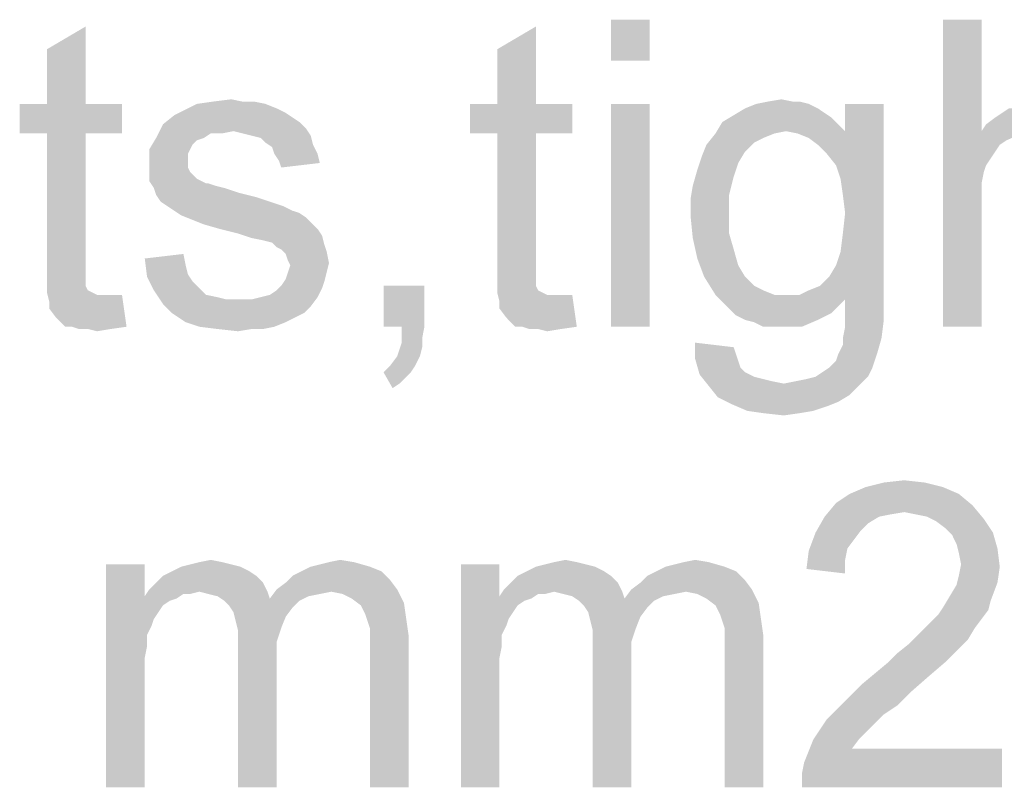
# Paper-space layout '61767N-2-A-2_1_1' of a CAD drawing. Header units: millimetres. Extents: x 0 to 594, y 1 to 420.
# Tile 6 of 222: x 145.36 to 154.98, y 110.11 to 117.61. Entities that reach past the tile are written whole.
import ezdxf

# ---------------------------------------------------------------- set-up
doc = ezdxf.new("R2010")
doc.units = ezdxf.units.MM
doc.header["$LTSCALE"] = 32.67
doc.layers.add('61767N-2-A-2_DXF_TEXT', color=7, linetype='CONTINUOUS')

psp = doc.layouts.new('61767N-2-A-2_1_1')

# ---------------------------------------------------------------- linework, layer by layer
at = {"layer": '61767N-2-A-2_DXF_TEXT', "color": 2, "linetype": 'Continuous'}
for points in [[(151.5126, 117.6073), (151.1349, 117.2073), (151.1349, 117.6073)], [(151.1349, 117.2073), (151.5126, 117.6073), (151.5126, 117.2073)], [(154.7571, 117.6073), (154.7571, 116.5185), (154.3793, 114.6073)], [(154.7571, 117.6073), (154.3793, 114.6073), (154.3793, 117.6073)], [(145.6237, 116.7851), (145.6237, 117.3185), (146.0015, 117.5407)], [(145.6237, 116.7851), (146.0015, 117.5407), (146.0015, 116.7851)], [(150.0237, 116.7851), (150.0237, 117.3185), (150.4015, 117.5407)], [(150.0237, 116.7851), (150.4015, 117.5407), (150.4015, 116.7851)], [(147.246, 116.8073), (147.4237, 116.8296), (147.5349, 116.8073)], [(152.6682, 116.8073), (152.8015, 116.8296), (152.9126, 116.8073)], [(146.0015, 116.7851), (146.3571, 116.7851), (145.3571, 116.4962)], [(145.6237, 116.7851), (146.0015, 116.7851), (145.3571, 116.4962)], [(145.6237, 116.7851), (145.3571, 116.4962), (145.3571, 116.7851)], [(145.6237, 116.4962), (145.3571, 116.4962), (146.3571, 116.7851)], [(146.0015, 116.4962), (145.6237, 116.4962), (146.3571, 116.7851)], [(146.0015, 116.4962), (146.3571, 116.7851), (146.3571, 116.4962)], [(147.9571, 116.6962), (146.8682, 116.674), (146.9571, 116.7185)], [(147.7571, 116.7851), (147.8682, 116.7407), (146.9571, 116.7185)], [(147.7571, 116.7851), (146.9571, 116.7185), (147.0904, 116.7851)], [(146.9571, 116.7185), (147.8682, 116.7407), (147.9571, 116.6962)], [(147.5349, 116.8073), (147.646, 116.8073), (147.0904, 116.7851)], [(147.5349, 116.8073), (147.0904, 116.7851), (147.246, 116.8073)], [(147.0904, 116.7851), (147.646, 116.8073), (147.7571, 116.7851)], [(150.4015, 116.7851), (150.7571, 116.7851), (149.7571, 116.4962)], [(150.0237, 116.7851), (150.4015, 116.7851), (149.7571, 116.4962)], [(150.0237, 116.7851), (149.7571, 116.4962), (149.7571, 116.7851)], [(150.0237, 116.4962), (149.7571, 116.4962), (150.7571, 116.7851)], [(150.4015, 116.4962), (150.0237, 116.4962), (150.7571, 116.7851)], [(150.4015, 116.4962), (150.7571, 116.7851), (150.7571, 116.4962)], [(151.5126, 116.7851), (151.1349, 114.6073), (151.1349, 116.7851)], [(151.1349, 114.6073), (151.5126, 116.7851), (151.5126, 114.6073)], [(153.1571, 116.7407), (153.2237, 116.6962), (152.3349, 116.674)], [(153.1571, 116.7407), (152.3349, 116.674), (152.446, 116.7407)], [(153.0682, 116.7851), (152.446, 116.7407), (152.5571, 116.7851)], [(152.446, 116.7407), (153.0682, 116.7851), (153.1571, 116.7407)], [(152.9126, 116.8073), (152.9793, 116.8073), (152.5571, 116.7851)], [(152.9126, 116.8073), (152.5571, 116.7851), (152.6682, 116.8073)], [(152.5571, 116.7851), (152.9793, 116.8073), (153.0682, 116.7851)], [(153.246, 116.2962), (153.4237, 116.5185), (153.8015, 116.7851)], [(153.3349, 116.1851), (153.246, 116.2962), (153.8015, 116.7851)], [(153.3793, 116.0518), (153.3349, 116.1851), (153.8015, 116.7851)], [(153.4015, 115.8962), (153.3793, 116.0518), (153.8015, 116.7851)], [(153.3793, 115.3407), (153.4015, 115.5185), (153.8015, 116.7851)], [(153.3793, 115.3407), (153.8015, 116.7851), (153.8015, 114.8962)], [(153.4237, 115.7185), (153.4015, 115.8962), (153.8015, 116.7851)], [(153.4015, 115.5185), (153.4237, 115.7185), (153.8015, 116.7851)], [(153.8015, 116.7851), (153.4237, 116.5185), (153.4237, 116.7851)], [(155.8015, 116.7185), (154.9571, 116.6962), (155.0237, 116.7407)], [(154.9571, 116.6962), (155.8015, 116.7185), (155.8904, 116.674)], [(148.0237, 116.6518), (146.7571, 116.5851), (146.8682, 116.674)], [(148.0237, 116.6518), (148.0904, 116.6073), (146.7571, 116.5851)], [(146.8682, 116.674), (147.9571, 116.6962), (148.0237, 116.6518)], [(153.2904, 116.6518), (152.2237, 116.6073), (152.3349, 116.674)], [(152.2237, 116.6073), (153.2904, 116.6518), (153.3571, 116.5851)], [(152.3349, 116.674), (153.2237, 116.6962), (153.2904, 116.6518)], [(155.9571, 116.6073), (154.8015, 116.5851), (154.8904, 116.6518)], [(155.8904, 116.674), (154.8904, 116.6518), (154.9571, 116.6962)], [(154.8904, 116.6518), (155.8904, 116.674), (155.9571, 116.6073)], [(147.446, 116.5185), (146.6904, 116.4518), (146.7571, 116.5851)], [(146.7571, 116.5851), (148.0904, 116.6073), (148.1571, 116.5407)], [(146.7571, 116.5851), (148.1571, 116.5407), (147.446, 116.5185)], [(147.5349, 116.4962), (147.446, 116.5185), (148.1571, 116.5407)], [(147.6237, 116.474), (147.5349, 116.4962), (148.1571, 116.5407)], [(147.6237, 116.474), (148.1571, 116.5407), (148.2015, 116.474)], [(153.3571, 116.5851), (152.1571, 116.4962), (152.2237, 116.6073)], [(153.3571, 116.5851), (152.846, 116.5185), (152.1571, 116.4962)], [(152.846, 116.5185), (153.3571, 116.5851), (153.4237, 116.5185)], [(156.0015, 116.5407), (154.7571, 116.5185), (154.8015, 116.5851)], [(155.3126, 116.5185), (154.7571, 116.5185), (156.0015, 116.5407)], [(154.8015, 116.5851), (155.9571, 116.6073), (156.0015, 116.5407)], [(146.0015, 116.4962), (145.6237, 115.2296), (145.6237, 116.4962)], [(145.6237, 115.2296), (146.0015, 116.4962), (146.0015, 115.2073)], [(147.1571, 116.4518), (147.0904, 116.4296), (146.6237, 116.3407)], [(147.1571, 116.4518), (146.6237, 116.3407), (146.6904, 116.4518)], [(147.0904, 116.4296), (147.046, 116.3851), (146.6237, 116.3407)], [(147.446, 116.5185), (147.2237, 116.4962), (146.6904, 116.4518)], [(146.6904, 116.4518), (147.2237, 116.4962), (147.1571, 116.4518)], [(147.2237, 116.4962), (147.446, 116.5185), (147.3349, 116.4962)], [(148.2015, 116.474), (147.7126, 116.4518), (147.6237, 116.474)], [(147.7571, 116.4073), (147.7126, 116.4518), (148.2015, 116.474)], [(147.7571, 116.4073), (148.2015, 116.474), (148.2237, 116.3851)], [(150.4015, 116.4962), (150.0237, 115.2296), (150.0237, 116.4962)], [(150.0237, 115.2296), (150.4015, 116.4962), (150.4015, 115.2073)], [(152.7349, 116.4962), (152.6237, 116.4518), (152.0682, 116.3851)], [(152.7349, 116.4962), (152.0682, 116.3851), (152.1571, 116.4962)], [(152.6237, 116.4518), (152.5349, 116.4073), (152.0682, 116.3851)], [(152.1571, 116.4962), (152.846, 116.5185), (152.7349, 116.4962)], [(153.4237, 116.5185), (152.9571, 116.4962), (152.846, 116.5185)], [(153.0682, 116.4518), (152.9571, 116.4962), (153.4237, 116.5185)], [(153.1571, 116.3851), (153.0682, 116.4518), (153.4237, 116.5185)], [(153.246, 116.2962), (153.1571, 116.3851), (153.4237, 116.5185)], [(154.7571, 116.5185), (154.7793, 116.1185), (154.3793, 114.6073)], [(154.7571, 116.5185), (155.3126, 116.5185), (155.1571, 116.4962)], [(154.7571, 116.5185), (155.1571, 116.4962), (155.0015, 116.4296)], [(154.7571, 116.5185), (155.0015, 116.4296), (154.9349, 116.3851)], [(154.7571, 116.5185), (154.9349, 116.3851), (154.8015, 116.1851)], [(154.7571, 116.5185), (154.8015, 116.1851), (154.7793, 116.1185)], [(146.6237, 116.3407), (147.046, 116.3851), (147.0237, 116.3407)], [(147.0237, 116.3407), (147.0015, 116.2962), (146.6237, 116.1851)], [(147.0237, 116.3407), (146.6237, 116.1851), (146.6237, 116.3407)], [(148.2237, 116.3851), (147.8237, 116.3629), (147.7571, 116.4073)], [(147.846, 116.2962), (147.8237, 116.3629), (148.2237, 116.3851)], [(147.846, 116.2962), (148.2237, 116.3851), (148.2682, 116.2962)], [(152.446, 116.3185), (152.0237, 116.274), (152.0682, 116.3851)], [(152.0682, 116.3851), (152.5349, 116.4073), (152.446, 116.3185)], [(154.9349, 116.3851), (154.846, 116.2518), (154.8015, 116.1851)], [(154.9349, 116.3851), (154.8904, 116.3185), (154.846, 116.2518)], [(147.0015, 116.2962), (147.0015, 116.2296), (146.6237, 116.1851)], [(148.2682, 116.2962), (147.8904, 116.2296), (147.846, 116.2962)], [(147.8904, 116.2296), (148.2682, 116.2962), (148.2904, 116.2073)], [(152.3793, 116.2073), (151.9793, 116.1407), (152.0237, 116.274)], [(152.0237, 116.274), (152.446, 116.3185), (152.3793, 116.2073)], [(146.6237, 116.1851), (147.0015, 116.2296), (147.0015, 116.1629)], [(147.0015, 116.1629), (146.6237, 116.1185), (146.6237, 116.1851)], [(146.6237, 116.1185), (147.0015, 116.1629), (147.0237, 116.1185)], [(148.2904, 116.2073), (147.9126, 116.1629), (147.8904, 116.2296)], [(152.3349, 116.074), (151.9349, 115.9851), (151.9793, 116.1407)], [(151.9793, 116.1407), (152.3793, 116.2073), (152.3349, 116.074)], [(147.0237, 116.1185), (147.0904, 116.0518), (146.6237, 116.0296)], [(147.0237, 116.1185), (146.6237, 116.0296), (146.6237, 116.1185)], [(146.6237, 116.0296), (147.0904, 116.0518), (147.1793, 116.0073)], [(151.9349, 115.9851), (152.3349, 116.074), (152.2904, 115.8962)], [(154.7793, 116.1185), (154.7571, 116.0073), (154.3793, 114.6073)], [(147.1793, 116.0073), (146.6682, 115.9629), (146.6237, 116.0296)], [(147.2015, 116.0073), (147.2682, 115.9851), (146.6682, 115.9629)], [(147.1793, 116.0073), (147.2015, 116.0073), (146.6682, 115.9629)], [(146.6682, 115.9629), (147.2682, 115.9851), (147.3571, 115.9629)], [(147.3571, 115.9629), (146.6904, 115.8962), (146.6682, 115.9629)], [(147.3571, 115.9629), (147.4904, 115.9185), (146.6904, 115.8962)], [(152.2904, 115.8962), (151.9126, 115.8518), (151.9349, 115.9851)], [(154.7571, 116.0073), (154.7571, 115.9185), (154.3793, 114.6073)], [(146.6904, 115.8962), (147.4904, 115.9185), (147.6682, 115.874)], [(147.6682, 115.874), (146.7349, 115.8296), (146.6904, 115.8962)], [(146.7349, 115.8296), (147.6682, 115.874), (147.8015, 115.8296)], [(151.9126, 115.8518), (152.2904, 115.8962), (152.2904, 115.7185)], [(152.2904, 115.7185), (151.9126, 115.6962), (151.9126, 115.8518)], [(154.7571, 115.9185), (154.7571, 115.7851), (154.3793, 114.6073)], [(147.8015, 115.8296), (146.8015, 115.7851), (146.7349, 115.8296)], [(146.8015, 115.7851), (147.8015, 115.8296), (147.9349, 115.7851)], [(147.9349, 115.7851), (146.8682, 115.7407), (146.8015, 115.7851)], [(146.8682, 115.7407), (147.9349, 115.7851), (148.0237, 115.7407)], [(154.3793, 114.6073), (154.7571, 115.7851), (154.7571, 114.6073)], [(148.0237, 115.7407), (146.9349, 115.6962), (146.8682, 115.7407)], [(148.0237, 115.7407), (148.0904, 115.7185), (146.9349, 115.6962)], [(146.9349, 115.6962), (148.0904, 115.7185), (148.1571, 115.674)], [(148.1571, 115.674), (147.046, 115.6518), (146.9349, 115.6962)], [(147.1571, 115.6073), (147.046, 115.6518), (148.1571, 115.674)], [(147.1571, 115.6073), (148.1571, 115.674), (148.2237, 115.6073)], [(151.9126, 115.6962), (152.2904, 115.7185), (152.2904, 115.5185)], [(152.2904, 115.5185), (151.9349, 115.474), (151.9126, 115.6962)], [(148.2237, 115.6073), (147.3126, 115.5629), (147.1571, 115.6073)], [(147.3126, 115.5629), (148.2237, 115.6073), (148.2682, 115.5629)], [(148.2682, 115.5629), (147.4904, 115.5185), (147.3126, 115.5629)], [(147.4904, 115.5185), (148.2682, 115.5629), (148.3126, 115.4962)], [(148.3126, 115.4962), (147.6237, 115.474), (147.4904, 115.5185)], [(147.7349, 115.4518), (147.6237, 115.474), (148.3126, 115.4962)], [(147.8237, 115.4296), (147.7349, 115.4518), (148.3126, 115.4962)], [(147.8237, 115.4296), (148.3126, 115.4962), (148.3349, 115.4073)], [(151.9349, 115.474), (152.2904, 115.5185), (152.3349, 115.3629)], [(152.3349, 115.3629), (151.9793, 115.274), (151.9349, 115.474)], [(148.3349, 115.4073), (147.8682, 115.3851), (147.8237, 115.4296)], [(147.9126, 115.3629), (147.8682, 115.3851), (148.3349, 115.4073)], [(147.9126, 115.3629), (148.3349, 115.4073), (148.3571, 115.3407)], [(146.5793, 115.274), (146.9571, 115.3185), (146.9793, 115.2073)], [(148.3571, 115.3407), (147.9571, 115.3185), (147.9126, 115.3629)], [(147.9793, 115.2518), (147.9571, 115.3185), (148.3571, 115.3407)], [(147.9793, 115.2518), (148.3571, 115.3407), (148.3793, 115.2296)], [(151.9793, 115.274), (152.3349, 115.3629), (152.3793, 115.2073)], [(153.8015, 114.8962), (153.3349, 115.2073), (153.3793, 115.3407)], [(146.0015, 115.2073), (145.6237, 115.074), (145.6237, 115.2296)], [(146.0015, 115.2073), (146.0015, 115.1407), (145.6237, 115.074)], [(146.9793, 115.2073), (146.6015, 115.0962), (146.5793, 115.274)], [(146.9793, 115.2073), (147.0015, 115.1185), (146.6015, 115.0962)], [(148.3793, 115.2296), (148.0015, 115.2073), (147.9793, 115.2518)], [(147.9793, 115.1407), (148.0015, 115.2073), (148.3793, 115.2296)], [(147.9793, 115.1407), (148.3793, 115.2296), (148.3571, 115.1407)], [(150.4015, 115.2073), (150.0237, 115.074), (150.0237, 115.2296)], [(150.4015, 115.2073), (150.4015, 115.1407), (150.0237, 115.074)], [(152.3793, 115.2073), (152.046, 115.0962), (151.9793, 115.274)], [(152.046, 115.0962), (152.3793, 115.2073), (152.446, 115.0962)], [(153.8015, 114.8962), (153.2682, 115.0962), (153.3349, 115.2073)], [(145.6237, 115.074), (146.0015, 115.1407), (146.0015, 115.074)], [(146.6015, 115.0962), (147.0015, 115.1185), (147.046, 115.0518)], [(147.046, 115.0518), (146.6682, 114.9629), (146.6015, 115.0962)], [(148.3571, 115.1407), (147.9571, 115.074), (147.9793, 115.1407)], [(147.9571, 115.074), (148.3571, 115.1407), (148.3349, 115.0518)], [(150.0237, 115.074), (150.4015, 115.1407), (150.4015, 115.074)], [(152.446, 115.0962), (152.1571, 114.9185), (152.046, 115.0962)], [(152.446, 115.0962), (152.5349, 115.0073), (152.1571, 114.9185)], [(153.8015, 114.8962), (153.1793, 115.0073), (153.2682, 115.0962)], [(146.0015, 115.074), (146.0015, 115.0296), (145.6237, 114.9407)], [(146.0015, 115.074), (145.6237, 114.9407), (145.6237, 115.074)], [(146.0015, 115.0296), (146.0015, 115.0073), (145.6237, 114.9407)], [(146.0015, 115.0073), (146.0237, 114.9629), (145.6237, 114.9407)], [(147.046, 115.0518), (147.1126, 114.9851), (146.6682, 114.9629)], [(148.3126, 114.9851), (147.8682, 114.9629), (147.9126, 115.0073)], [(148.3349, 115.0518), (147.9126, 115.0073), (147.9571, 115.074)], [(147.9126, 115.0073), (148.3349, 115.0518), (148.3126, 114.9851)], [(149.3126, 115.0073), (148.9126, 114.6073), (148.9126, 115.0073)], [(149.0904, 114.6073), (148.9126, 114.6073), (149.3126, 115.0073)], [(149.0904, 114.6073), (149.3126, 115.0073), (149.3126, 114.6073)], [(150.4015, 115.074), (150.4015, 115.0296), (150.0237, 114.9407)], [(150.4015, 115.074), (150.0237, 114.9407), (150.0237, 115.074)], [(150.4015, 115.0296), (150.4015, 115.0073), (150.0237, 114.9407)], [(150.4015, 115.0073), (150.4237, 114.9629), (150.0237, 114.9407)], [(152.5349, 115.0073), (152.6237, 114.9629), (152.1571, 114.9185)], [(152.9793, 114.9185), (153.0682, 114.9629), (153.1793, 115.0073)], [(153.8015, 114.8962), (152.9793, 114.9185), (153.1793, 115.0073)], [(145.6237, 114.9407), (146.0237, 114.9629), (146.0682, 114.9407)], [(146.0682, 114.9407), (145.646, 114.8518), (145.6237, 114.9407)], [(146.0682, 114.9407), (146.1126, 114.9185), (145.646, 114.8518)], [(146.2682, 114.9185), (146.3571, 114.9185), (145.646, 114.8518)], [(146.2015, 114.9185), (146.2682, 114.9185), (145.646, 114.8518)], [(146.1126, 114.9185), (146.2015, 114.9185), (145.646, 114.8518)], [(145.646, 114.7851), (145.646, 114.8518), (146.3571, 114.9185)], [(145.7126, 114.6962), (145.646, 114.7851), (146.3571, 114.9185)], [(145.8015, 114.6073), (145.7126, 114.6962), (146.3571, 114.9185)], [(145.8682, 114.6073), (145.8015, 114.6073), (146.3571, 114.9185)], [(145.8682, 114.6073), (146.3571, 114.9185), (146.4015, 114.6073)], [(146.6682, 114.9629), (147.1126, 114.9851), (147.1793, 114.9185)], [(147.1793, 114.9185), (146.7571, 114.8296), (146.6682, 114.9629)], [(147.1793, 114.9185), (147.2904, 114.8962), (146.7571, 114.8296)], [(147.2904, 114.8962), (147.3793, 114.874), (146.7571, 114.8296)], [(146.7571, 114.8296), (147.6237, 114.874), (148.2682, 114.8962)], [(146.7571, 114.8296), (148.2682, 114.8962), (148.2015, 114.8073)], [(148.2682, 114.8962), (147.6237, 114.874), (147.7126, 114.8962)], [(147.7126, 114.8962), (147.8015, 114.9185), (148.3126, 114.9851)], [(147.7126, 114.8962), (148.3126, 114.9851), (148.2682, 114.8962)], [(147.8015, 114.9185), (147.8682, 114.9629), (148.3126, 114.9851)], [(150.0237, 114.9407), (150.4237, 114.9629), (150.4682, 114.9407)], [(150.4682, 114.9407), (150.046, 114.8518), (150.0237, 114.9407)], [(150.4682, 114.9407), (150.5126, 114.9185), (150.046, 114.8518)], [(150.6682, 114.9185), (150.7571, 114.9185), (150.046, 114.8518)], [(150.6015, 114.9185), (150.6682, 114.9185), (150.046, 114.8518)], [(150.5126, 114.9185), (150.6015, 114.9185), (150.046, 114.8518)], [(150.046, 114.7851), (150.046, 114.8518), (150.7571, 114.9185)], [(150.1126, 114.6962), (150.046, 114.7851), (150.7571, 114.9185)], [(150.2015, 114.6073), (150.1126, 114.6962), (150.7571, 114.9185)], [(150.2682, 114.6073), (150.2015, 114.6073), (150.7571, 114.9185)], [(150.2682, 114.6073), (150.7571, 114.9185), (150.8015, 114.6073)], [(152.1571, 114.9185), (152.6237, 114.9629), (152.7349, 114.9185)], [(152.7349, 114.9185), (152.2237, 114.8518), (152.1571, 114.9185)], [(152.9793, 114.9185), (153.8015, 114.8962), (152.2237, 114.8518)], [(152.846, 114.9185), (152.9793, 114.9185), (152.2237, 114.8518)], [(152.7349, 114.9185), (152.846, 114.9185), (152.2237, 114.8518)], [(153.8015, 114.8962), (153.4237, 114.874), (152.2237, 114.8518)], [(153.4237, 114.6962), (153.4237, 114.874), (153.8015, 114.8962)], [(153.4237, 114.6962), (153.8015, 114.8962), (153.8015, 114.674)], [(147.4904, 114.874), (147.6237, 114.874), (146.7571, 114.8296)], [(147.3793, 114.874), (147.4904, 114.874), (146.7571, 114.8296)], [(148.2015, 114.8073), (146.846, 114.7407), (146.7571, 114.8296)], [(146.846, 114.7407), (148.2015, 114.8073), (148.1349, 114.7407)], [(152.2904, 114.7851), (152.2237, 114.8518), (153.4237, 114.874)], [(152.2904, 114.7851), (153.4237, 114.874), (153.2904, 114.7407)], [(148.1349, 114.7407), (146.9793, 114.6518), (146.846, 114.7407)], [(148.1349, 114.7407), (148.046, 114.6962), (146.9793, 114.6518)], [(153.2904, 114.7407), (152.3571, 114.7185), (152.2904, 114.7851)], [(152.446, 114.674), (152.3571, 114.7185), (153.2904, 114.7407)], [(152.446, 114.674), (153.2904, 114.7407), (153.1571, 114.674)], [(146.4015, 114.6073), (145.9349, 114.5851), (145.8682, 114.6073)], [(146.0237, 114.5851), (145.9349, 114.5851), (146.4015, 114.6073)], [(146.0237, 114.5851), (146.4015, 114.6073), (146.246, 114.5851)], [(146.9793, 114.6518), (148.046, 114.6962), (147.9571, 114.6518)], [(147.9571, 114.6518), (147.1126, 114.6073), (146.9793, 114.6518)], [(147.1126, 114.6073), (147.9571, 114.6518), (147.846, 114.6073)], [(147.846, 114.6073), (147.2904, 114.5851), (147.1126, 114.6073)], [(147.6237, 114.5851), (147.2904, 114.5851), (147.846, 114.6073)], [(147.6237, 114.5851), (147.846, 114.6073), (147.7349, 114.5851)], [(149.3126, 114.6073), (149.0904, 114.5185), (149.0904, 114.6073)], [(149.0904, 114.5185), (149.3126, 114.6073), (149.2904, 114.4962)], [(150.8015, 114.6073), (150.3349, 114.5851), (150.2682, 114.6073)], [(150.4237, 114.5851), (150.3349, 114.5851), (150.8015, 114.6073)], [(150.4237, 114.5851), (150.8015, 114.6073), (150.646, 114.5851)], [(153.1571, 114.674), (152.5349, 114.6518), (152.446, 114.674)], [(152.6237, 114.6073), (152.5349, 114.6518), (153.1571, 114.674)], [(152.7349, 114.6073), (152.6237, 114.6073), (153.1571, 114.674)], [(152.8237, 114.6073), (152.7349, 114.6073), (153.1571, 114.674)], [(152.8237, 114.6073), (153.1571, 114.674), (153.0015, 114.6073)], [(153.4015, 114.4962), (153.4237, 114.6073), (153.8015, 114.674)], [(153.4015, 114.4962), (153.8015, 114.674), (153.7793, 114.4962)], [(153.8015, 114.674), (153.4237, 114.6073), (153.4237, 114.6962)], [(146.246, 114.5851), (146.1126, 114.5629), (146.0237, 114.5851)], [(147.6237, 114.5851), (147.4904, 114.5629), (147.2904, 114.5851)], [(149.2904, 114.4962), (149.0904, 114.4518), (149.0904, 114.5185)], [(150.646, 114.5851), (150.5126, 114.5629), (150.4237, 114.5851)], [(149.2904, 114.4073), (149.0682, 114.3851), (149.0904, 114.4518)], [(149.0904, 114.4518), (149.2904, 114.4962), (149.2904, 114.4073)], [(152.3349, 114.4073), (151.9571, 114.2962), (151.9571, 114.4518)], [(153.3571, 114.3407), (153.4015, 114.4296), (153.7793, 114.4962)], [(153.3571, 114.3407), (153.7793, 114.4962), (153.7349, 114.3407)], [(153.7793, 114.4962), (153.4015, 114.4296), (153.4015, 114.4962)], [(149.2682, 114.3185), (148.9793, 114.2296), (149.046, 114.3185)], [(148.9793, 114.2296), (149.2682, 114.3185), (149.2237, 114.2296)], [(149.046, 114.3185), (149.0682, 114.3851), (149.2904, 114.4073)], [(149.046, 114.3185), (149.2904, 114.4073), (149.2682, 114.3185)], [(152.3349, 114.4073), (152.3571, 114.3407), (151.9571, 114.2962)], [(151.9571, 114.2962), (152.3571, 114.3407), (152.3793, 114.274)], [(153.2682, 114.2073), (153.3349, 114.274), (153.7349, 114.3407)], [(153.2682, 114.2073), (153.7349, 114.3407), (153.6904, 114.2073)], [(153.7349, 114.3407), (153.3349, 114.274), (153.3571, 114.3407)], [(149.2237, 114.2296), (148.9126, 114.1629), (148.9793, 114.2296)], [(148.9126, 114.1629), (149.2237, 114.2296), (149.1793, 114.1629)], [(152.3793, 114.274), (152.0015, 114.1407), (151.9571, 114.2962)], [(152.3793, 114.274), (152.4015, 114.2073), (152.0015, 114.1407)], [(149.1793, 114.1629), (149.0015, 114.0073), (148.9126, 114.1629)], [(149.1793, 114.1629), (149.1349, 114.1185), (149.0015, 114.0073)], [(152.4015, 114.2073), (152.446, 114.1629), (152.0015, 114.1407)], [(152.0015, 114.1407), (152.446, 114.1629), (152.5349, 114.1185)], [(152.5349, 114.1185), (152.0904, 114.0296), (152.0015, 114.1407)], [(153.1349, 114.1185), (153.2015, 114.1629), (153.6904, 114.2073)], [(153.1349, 114.1185), (153.6904, 114.2073), (153.646, 114.1185)], [(153.6904, 114.2073), (153.2015, 114.1629), (153.2682, 114.2073)], [(149.1349, 114.1185), (149.0682, 114.0518), (149.0015, 114.0073)], [(152.5349, 114.1185), (152.6237, 114.0962), (152.0904, 114.0296)], [(152.6237, 114.0962), (152.7126, 114.074), (152.0904, 114.0296)], [(152.7126, 114.074), (152.8237, 114.0518), (152.0904, 114.0296)], [(153.5571, 114.0296), (152.0904, 114.0296), (152.8237, 114.0518)], [(153.5571, 114.0296), (152.1793, 113.9185), (152.0904, 114.0296)], [(153.5571, 114.0296), (153.4682, 113.9407), (152.1793, 113.9185)], [(152.8237, 114.0518), (152.9349, 114.074), (153.646, 114.1185)], [(152.8237, 114.0518), (153.646, 114.1185), (153.5571, 114.0296)], [(152.9349, 114.074), (153.046, 114.0962), (153.646, 114.1185)], [(153.646, 114.1185), (153.046, 114.0962), (153.1349, 114.1185)], [(152.1793, 113.9185), (153.4682, 113.9407), (153.3571, 113.874)], [(153.3571, 113.874), (152.3126, 113.8518), (152.1793, 113.9185)], [(152.3126, 113.8518), (153.3571, 113.874), (153.246, 113.8296)], [(153.246, 113.8296), (152.4682, 113.7851), (152.3126, 113.8518)], [(152.4682, 113.7851), (153.246, 113.8296), (153.1126, 113.7851)], [(153.1126, 113.7851), (152.6237, 113.7629), (152.4682, 113.7851)], [(152.6237, 113.7629), (153.1126, 113.7851), (152.9793, 113.7629)], [(152.9793, 113.7629), (152.8237, 113.7407), (152.6237, 113.7629)], [(154.2015, 113.0851), (153.6237, 113.0407), (153.8015, 113.0851)], [(153.6237, 113.0407), (154.2015, 113.0851), (154.3793, 113.0407)], [(153.8015, 113.0851), (154.0015, 113.1073), (154.2015, 113.0851)], [(154.5349, 112.974), (153.3349, 112.8851), (153.4682, 112.974)], [(153.3349, 112.8851), (154.5349, 112.974), (154.6682, 112.8629)], [(154.3793, 113.0407), (153.4682, 112.974), (153.6237, 113.0407)], [(153.4682, 112.974), (154.3793, 113.0407), (154.5349, 112.974)], [(154.6682, 112.8629), (153.2237, 112.7518), (153.3349, 112.8851)], [(154.6682, 112.8629), (154.0015, 112.7962), (153.2237, 112.7518)], [(154.0015, 112.7962), (153.8682, 112.774), (153.2237, 112.7518)], [(153.2237, 112.7518), (153.8682, 112.774), (153.7571, 112.7518)], [(154.1126, 112.774), (154.0015, 112.7962), (154.6682, 112.8629)], [(154.2237, 112.7518), (154.1126, 112.774), (154.6682, 112.8629)], [(154.2237, 112.7518), (154.6682, 112.8629), (154.7793, 112.7296)], [(153.7571, 112.7518), (153.646, 112.6851), (153.1349, 112.5962)], [(153.7571, 112.7518), (153.1349, 112.5962), (153.2237, 112.7518)], [(153.646, 112.6851), (153.5793, 112.6185), (153.1349, 112.5962)], [(154.7793, 112.7296), (154.3126, 112.7073), (154.2237, 112.7518)], [(154.4015, 112.6407), (154.3126, 112.7073), (154.7793, 112.7296)], [(154.4015, 112.6407), (154.7793, 112.7296), (154.8682, 112.5962)], [(153.5126, 112.5296), (153.0682, 112.4185), (153.1349, 112.5962)], [(153.1349, 112.5962), (153.5793, 112.6185), (153.5126, 112.5296)], [(154.8682, 112.5962), (154.4682, 112.574), (154.4015, 112.6407)], [(154.5126, 112.4851), (154.4682, 112.574), (154.8682, 112.5962)], [(154.5126, 112.4851), (154.8682, 112.5962), (154.9126, 112.4407)], [(153.5126, 112.5296), (153.446, 112.4407), (153.0682, 112.4185)], [(154.9126, 112.4407), (154.5349, 112.3962), (154.5126, 112.4851)], [(153.4237, 112.3296), (153.046, 112.2407), (153.0682, 112.4185)], [(153.0682, 112.4185), (153.446, 112.4407), (153.4237, 112.3296)], [(154.5571, 112.2851), (154.5349, 112.3962), (154.9126, 112.4407)], [(154.5571, 112.2851), (154.9126, 112.4407), (154.9349, 112.2629)], [(147.3349, 112.3073), (147.0237, 112.2851), (147.1126, 112.3073)], [(147.0237, 112.2851), (147.3349, 112.3073), (147.4237, 112.2851)], [(147.1126, 112.3073), (147.2237, 112.3296), (147.3349, 112.3073)], [(148.2015, 112.2629), (148.2904, 112.2851), (148.6237, 112.3073)], [(148.2015, 112.2629), (148.6237, 112.3073), (148.7793, 112.2629)], [(148.6237, 112.3073), (148.2904, 112.2851), (148.3793, 112.3073)], [(148.3793, 112.3073), (148.4904, 112.3296), (148.6237, 112.3073)], [(150.8015, 112.3073), (150.4904, 112.2851), (150.5793, 112.3073)], [(150.4904, 112.2851), (150.8015, 112.3073), (150.8904, 112.2851)], [(150.5793, 112.3073), (150.6904, 112.3296), (150.8015, 112.3073)], [(151.6682, 112.2629), (151.7571, 112.2851), (152.0904, 112.3073)], [(151.6682, 112.2629), (152.0904, 112.3073), (152.246, 112.2629)], [(152.0904, 112.3073), (151.7571, 112.2851), (151.846, 112.3073)], [(151.846, 112.3073), (151.9571, 112.3296), (152.0904, 112.3073)], [(153.046, 112.2407), (153.4237, 112.3296), (153.4237, 112.1962)], [(146.5793, 112.2851), (146.5793, 111.974), (146.2015, 110.1073)], [(146.5793, 112.2851), (146.2015, 110.1073), (146.2015, 112.2851)], [(147.6015, 112.2185), (146.7571, 112.174), (146.846, 112.2185)], [(146.7571, 112.174), (147.6015, 112.2185), (147.6682, 112.174)], [(147.5126, 112.2629), (146.846, 112.2185), (146.9349, 112.2629)], [(146.846, 112.2185), (147.5126, 112.2629), (147.6015, 112.2185)], [(147.4237, 112.2851), (146.9349, 112.2629), (147.0237, 112.2851)], [(146.9349, 112.2629), (147.4237, 112.2851), (147.5126, 112.2629)], [(148.8904, 112.2185), (148.0237, 112.174), (148.1126, 112.2185)], [(148.0237, 112.174), (148.8904, 112.2185), (148.9793, 112.1296)], [(148.7793, 112.2629), (148.1126, 112.2185), (148.2015, 112.2629)], [(148.1126, 112.2185), (148.7793, 112.2629), (148.8904, 112.2185)], [(150.046, 112.2851), (150.046, 111.974), (149.6682, 110.1073)], [(150.046, 112.2851), (149.6682, 110.1073), (149.6682, 112.2851)], [(151.0682, 112.2185), (150.2237, 112.174), (150.3126, 112.2185)], [(150.2237, 112.174), (151.0682, 112.2185), (151.1349, 112.174)], [(150.9793, 112.2629), (150.3126, 112.2185), (150.4015, 112.2629)], [(150.3126, 112.2185), (150.9793, 112.2629), (151.0682, 112.2185)], [(150.8904, 112.2851), (150.4015, 112.2629), (150.4904, 112.2851)], [(150.4015, 112.2629), (150.8904, 112.2851), (150.9793, 112.2629)], [(152.3571, 112.2185), (151.4904, 112.174), (151.5793, 112.2185)], [(151.4904, 112.174), (152.3571, 112.2185), (152.446, 112.1296)], [(152.246, 112.2629), (151.5793, 112.2185), (151.6682, 112.2629)], [(151.5793, 112.2185), (152.246, 112.2629), (152.3571, 112.2185)], [(154.9349, 112.2629), (154.5349, 112.174), (154.5571, 112.2851)], [(154.5349, 112.174), (154.9349, 112.2629), (154.9126, 112.1073)], [(147.7349, 112.1073), (146.6237, 112.0407), (146.6904, 112.1073)], [(147.1126, 112.0185), (146.6237, 112.0407), (147.7349, 112.1073)], [(147.6682, 112.174), (146.6904, 112.1073), (146.7571, 112.174)], [(146.6904, 112.1073), (147.6682, 112.174), (147.7349, 112.1073)], [(147.1126, 112.0185), (147.7349, 112.1073), (147.7793, 112.0185)], [(147.8682, 112.0407), (147.9571, 112.1073), (148.9793, 112.1296)], [(147.8682, 112.0407), (148.9793, 112.1296), (149.046, 112.0407)], [(148.9793, 112.1296), (147.9571, 112.1073), (148.0237, 112.174)], [(151.2015, 112.1073), (150.0904, 112.0407), (150.1571, 112.1073)], [(150.5793, 112.0185), (150.0904, 112.0407), (151.2015, 112.1073)], [(151.1349, 112.174), (150.1571, 112.1073), (150.2237, 112.174)], [(150.1571, 112.1073), (151.1349, 112.174), (151.2015, 112.1073)], [(150.5793, 112.0185), (151.2015, 112.1073), (151.246, 112.0185)], [(151.3349, 112.0407), (151.4237, 112.1073), (152.446, 112.1296)], [(151.3349, 112.0407), (152.446, 112.1296), (152.5126, 112.0407)], [(152.446, 112.1296), (151.4237, 112.1073), (151.4904, 112.174)], [(154.446, 111.974), (154.5126, 112.0851), (154.9126, 112.1073)], [(154.446, 111.974), (154.9126, 112.1073), (154.846, 111.9296)], [(154.9126, 112.1073), (154.5126, 112.0851), (154.5349, 112.174)], [(147.1126, 112.0185), (146.5793, 111.974), (146.6237, 112.0407)], [(147.1126, 112.0185), (146.9571, 111.9962), (146.5793, 111.974)], [(146.9571, 111.9962), (147.1126, 112.0185), (147.0237, 111.9962)], [(147.7793, 112.0185), (147.2015, 111.9962), (147.1126, 112.0185)], [(147.2904, 111.974), (147.2015, 111.9962), (147.7793, 112.0185)], [(147.2904, 111.974), (147.7793, 112.0185), (147.8015, 111.9518)], [(148.4015, 112.0185), (147.8015, 111.9518), (147.8682, 112.0407)], [(148.4015, 112.0185), (148.2904, 111.9962), (147.8015, 111.9518)], [(147.8682, 112.0407), (149.046, 112.0407), (148.4015, 112.0185)], [(148.5126, 111.9962), (148.4015, 112.0185), (149.046, 112.0407)], [(148.6015, 111.9518), (148.5126, 111.9962), (149.046, 112.0407)], [(148.6015, 111.9518), (149.046, 112.0407), (149.1126, 111.9073)], [(150.5793, 112.0185), (150.046, 111.974), (150.0904, 112.0407)], [(150.5793, 112.0185), (150.4237, 111.9962), (150.046, 111.974)], [(150.4237, 111.9962), (150.5793, 112.0185), (150.4904, 111.9962)], [(151.246, 112.0185), (150.6682, 111.9962), (150.5793, 112.0185)], [(150.7571, 111.974), (150.6682, 111.9962), (151.246, 112.0185)], [(150.7571, 111.974), (151.246, 112.0185), (151.2682, 111.9518)], [(151.8682, 112.0185), (151.2682, 111.9518), (151.3349, 112.0407)], [(151.8682, 112.0185), (151.7571, 111.9962), (151.2682, 111.9518)], [(151.3349, 112.0407), (152.5126, 112.0407), (151.8682, 112.0185)], [(151.9793, 111.9962), (151.8682, 112.0185), (152.5126, 112.0407)], [(152.0682, 111.9518), (151.9793, 111.9962), (152.5126, 112.0407)], [(152.0682, 111.9518), (152.5126, 112.0407), (152.5793, 111.9073)], [(146.5793, 111.974), (146.6015, 111.5962), (146.2015, 110.1073)], [(146.5793, 111.974), (146.9571, 111.9962), (146.8904, 111.9518)], [(146.5793, 111.974), (146.8904, 111.9518), (146.8237, 111.9296)], [(146.5793, 111.974), (146.8237, 111.9296), (146.7571, 111.8851)], [(146.5793, 111.974), (146.7571, 111.8851), (146.7126, 111.8185)], [(146.5793, 111.974), (146.7126, 111.8185), (146.6682, 111.7518)], [(146.5793, 111.974), (146.6682, 111.7518), (146.6015, 111.5962)], [(147.8015, 111.9518), (147.3571, 111.9296), (147.2904, 111.974)], [(148.0904, 111.9296), (147.3571, 111.9296), (147.8015, 111.9518)], [(148.0904, 111.9296), (147.4015, 111.8851), (147.3571, 111.9296)], [(147.4015, 111.8851), (148.0904, 111.9296), (148.0237, 111.8629)], [(148.2904, 111.9962), (148.1793, 111.974), (147.8015, 111.9518)], [(147.8015, 111.9518), (148.1793, 111.974), (148.0904, 111.9296)], [(149.1126, 111.9073), (148.6904, 111.8851), (148.6015, 111.9518)], [(148.7349, 111.7962), (148.6904, 111.8851), (149.1126, 111.9073)], [(148.7349, 111.7962), (149.1126, 111.9073), (149.1349, 111.7518)], [(150.046, 111.974), (150.0682, 111.5962), (149.6682, 110.1073)], [(150.046, 111.974), (150.4237, 111.9962), (150.3571, 111.9518)], [(150.046, 111.974), (150.3571, 111.9518), (150.2904, 111.9296)], [(150.046, 111.974), (150.2904, 111.9296), (150.2237, 111.8851)], [(150.046, 111.974), (150.2237, 111.8851), (150.1793, 111.8185)], [(150.046, 111.974), (150.1793, 111.8185), (150.1349, 111.7518)], [(150.046, 111.974), (150.1349, 111.7518), (150.0682, 111.5962)], [(151.2682, 111.9518), (150.8237, 111.9296), (150.7571, 111.974)], [(151.5571, 111.9296), (150.8237, 111.9296), (151.2682, 111.9518)], [(151.5571, 111.9296), (150.8682, 111.8851), (150.8237, 111.9296)], [(150.8682, 111.8851), (151.5571, 111.9296), (151.4904, 111.8629)], [(151.7571, 111.9962), (151.646, 111.974), (151.2682, 111.9518)], [(151.2682, 111.9518), (151.646, 111.974), (151.5571, 111.9296)], [(152.5793, 111.9073), (152.1571, 111.8851), (152.0682, 111.9518)], [(152.2015, 111.7962), (152.1571, 111.8851), (152.5793, 111.9073)], [(152.2015, 111.7962), (152.5793, 111.9073), (152.6015, 111.7518)], [(154.846, 111.9296), (154.3793, 111.8629), (154.446, 111.974)], [(154.3793, 111.8629), (154.846, 111.9296), (154.8237, 111.8407)], [(148.0237, 111.8629), (147.446, 111.8185), (147.4015, 111.8851)], [(147.446, 111.8185), (148.0237, 111.8629), (147.9571, 111.774)], [(147.9571, 111.774), (147.4682, 111.7296), (147.446, 111.8185)], [(151.4904, 111.8629), (150.9126, 111.8185), (150.8682, 111.8851)], [(150.9126, 111.8185), (151.4904, 111.8629), (151.4237, 111.774)], [(151.4237, 111.774), (150.9349, 111.7296), (150.9126, 111.8185)], [(154.8237, 111.8407), (154.3349, 111.7962), (154.3793, 111.8629)], [(154.3349, 111.7962), (154.8237, 111.8407), (154.7571, 111.7518)], [(146.6682, 111.7518), (146.646, 111.6851), (146.6015, 111.5962)], [(147.4682, 111.7296), (147.9571, 111.774), (147.9126, 111.6629)], [(147.9126, 111.6629), (147.4904, 111.6407), (147.4682, 111.7296)], [(149.1349, 111.7518), (148.7571, 111.7296), (148.7349, 111.7962)], [(148.7793, 111.6629), (148.7571, 111.7296), (149.1349, 111.7518)], [(148.7793, 111.6629), (149.1349, 111.7518), (149.1571, 111.5962)], [(150.1349, 111.7518), (150.1126, 111.6851), (150.0682, 111.5962)], [(150.9349, 111.7296), (151.4237, 111.774), (151.3793, 111.6629)], [(151.3793, 111.6629), (150.9571, 111.6407), (150.9349, 111.7296)], [(152.6015, 111.7518), (152.2237, 111.7296), (152.2015, 111.7962)], [(152.246, 111.6629), (152.2237, 111.7296), (152.6015, 111.7518)], [(152.246, 111.6629), (152.6015, 111.7518), (152.6237, 111.5962)], [(154.2015, 111.6629), (154.2682, 111.7296), (154.7571, 111.7518)], [(154.2015, 111.6629), (154.7571, 111.7518), (154.6904, 111.6629)], [(154.7571, 111.7518), (154.2682, 111.7296), (154.3349, 111.7962)], [(147.4904, 111.6407), (147.9126, 111.6629), (147.8682, 111.5296)], [(147.8682, 111.5296), (147.4904, 111.5073), (147.4904, 111.6407)], [(149.1571, 111.5962), (148.7793, 111.574), (148.7793, 111.6629)], [(150.9571, 111.6407), (151.3793, 111.6629), (151.3349, 111.5296)], [(151.3349, 111.5296), (150.9571, 111.5073), (150.9571, 111.6407)], [(152.6237, 111.5962), (152.246, 111.574), (152.246, 111.6629)], [(154.6904, 111.6629), (154.1349, 111.5962), (154.2015, 111.6629)], [(154.1349, 111.5962), (154.6904, 111.6629), (154.6237, 111.5518)], [(146.6015, 111.5962), (146.6015, 111.4851), (146.2015, 110.1073)], [(147.4904, 111.5073), (147.8682, 111.5296), (147.8682, 111.374)], [(148.7793, 111.4629), (148.7793, 111.574), (149.1571, 111.5962)], [(148.7793, 110.1073), (148.7793, 111.4629), (149.1571, 111.5962)], [(148.7793, 110.1073), (149.1571, 111.5962), (149.1571, 110.1073)], [(150.0682, 111.5962), (150.0682, 111.4851), (149.6682, 110.1073)], [(150.9571, 111.5073), (151.3349, 111.5296), (151.3349, 111.374)], [(152.246, 111.4629), (152.246, 111.574), (152.6237, 111.5962)], [(152.246, 110.1073), (152.246, 111.4629), (152.6237, 111.5962)], [(152.246, 110.1073), (152.6237, 111.5962), (152.6237, 110.1073)], [(154.6237, 111.5518), (154.046, 111.5073), (154.1349, 111.5962)], [(154.046, 111.5073), (154.6237, 111.5518), (154.5349, 111.4629)], [(146.6015, 111.4851), (146.5793, 111.374), (146.2015, 110.1073)], [(147.8682, 111.374), (147.4904, 110.1073), (147.4904, 111.5073)], [(150.0682, 111.4851), (150.046, 111.374), (149.6682, 110.1073)], [(151.3349, 111.374), (150.9571, 110.1073), (150.9571, 111.5073)], [(153.846, 111.3296), (153.9349, 111.4185), (154.5349, 111.4629)], [(153.846, 111.3296), (154.5349, 111.4629), (154.4015, 111.3296)], [(154.5349, 111.4629), (153.9349, 111.4185), (154.046, 111.5073)], [(146.5793, 111.374), (146.5793, 111.2185), (146.2015, 110.1073)], [(147.4904, 110.1073), (147.8682, 111.374), (147.8682, 110.1073)], [(150.046, 111.374), (150.046, 111.2185), (149.6682, 110.1073)], [(150.9571, 110.1073), (151.3349, 111.374), (151.3349, 110.1073)], [(154.4015, 111.3296), (153.7126, 111.2185), (153.846, 111.3296)], [(153.7126, 111.2185), (154.4015, 111.3296), (154.246, 111.1962)], [(146.2015, 110.1073), (146.5793, 111.2185), (146.5793, 110.1073)], [(149.6682, 110.1073), (150.046, 111.2185), (150.046, 110.1073)], [(154.246, 111.1962), (153.5793, 111.1073), (153.7126, 111.2185)], [(153.5793, 111.1073), (154.246, 111.1962), (154.0682, 111.0407)], [(154.0682, 111.0407), (153.446, 110.974), (153.5793, 111.1073)], [(153.446, 110.974), (154.0682, 111.0407), (153.9349, 110.9073)], [(153.9349, 110.9073), (153.3349, 110.8629), (153.446, 110.974)], [(153.8015, 110.8185), (153.246, 110.774), (153.3349, 110.8629)], [(153.3349, 110.8629), (153.9349, 110.9073), (153.8015, 110.8185)], [(153.7126, 110.7296), (153.1126, 110.574), (153.246, 110.774)], [(153.246, 110.774), (153.8015, 110.8185), (153.7126, 110.7296)], [(153.7126, 110.7296), (153.646, 110.6629), (153.1126, 110.574)], [(153.1126, 110.574), (153.646, 110.6629), (153.5571, 110.574)], [(153.5571, 110.574), (153.4904, 110.4851), (153.0237, 110.3518)], [(153.5571, 110.574), (153.0237, 110.3518), (153.1126, 110.574)], [(153.0015, 110.2407), (153.0237, 110.3518), (154.9571, 110.4851)], [(153.0015, 110.1073), (153.0015, 110.2407), (154.9571, 110.4851)], [(153.0015, 110.1073), (154.9571, 110.4851), (154.9571, 110.1073)], [(153.4904, 110.4851), (154.9571, 110.4851), (153.0237, 110.3518)]]:
    psp.add_solid(points, dxfattribs=at)

doc.saveas('drawing.dxf')
